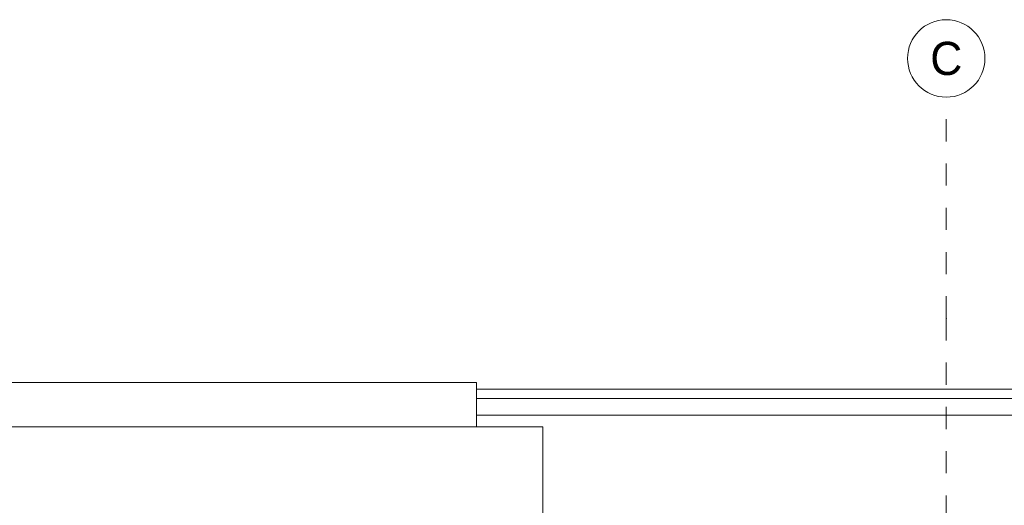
# Model space of a CAD drawing. Header units: metres. Extents: x -16 to 43.7, y -22.2 to 4.
# Tile 57 of 77: x 11.7 to 16.2, y -2 to 0.2. Entities that reach past the tile are written whole.
import ezdxf
from ezdxf.enums import TextEntityAlignment as Align

# ---------------------------------------------------------------- set-up
doc = ezdxf.new("R2010")
doc.units = ezdxf.units.M
doc.header["$MEASUREMENT"] = 0
doc.linetypes.add('Raster', pattern=[0.2, 0.1, -0.05, 0, -0.05])
for name, color, linetype in [('Neubau__ GHIW - Attika', 8, 'Continuous'), ('Neubau__ GHIW- Attika Fassade', 8, 'Continuous'), ('Neubau_A-Dach', 8, 'Continuous'), ('Neubau_R-Konstruktionsraster gross', 33, 'Continuous')]:
    doc.layers.add(name, color=color, linetype=linetype)
doc.styles.add('ERSTELLTER_STIL_1', font='txt')

msp = doc.modelspace()

# ---------------------------------------------------------------- linework, layer by layer
at = {"layer": 'Neubau__ GHIW - Attika', "linetype": 'Continuous', "lineweight": 9}
for p in [(9.65, -1.465), (13.78, -1.665)]:
    msp.add_line(p, (13.78, -1.465), dxfattribs=at)
at = {"layer": 'Neubau__ GHIW- Attika Fassade', "linetype": 'Continuous', "lineweight": 9}
for p, q in [((24.01, -1.4949), (13.78, -1.4949)), ((23.2223, -1.537), (13.78, -1.537)), ((23.2223, -1.612), (13.78, -1.612))]:
    msp.add_line(p, q, dxfattribs=at)
at = {"layer": 'Neubau_A-Dach', "linetype": 'Continuous', "lineweight": 9}
for p, q in [((13.98, -1.665), (9.45, -1.665)), ((13.98, -1.665), (14.08, -1.665)), ((14.08, -1.665), (14.08, -2.145))]:
    msp.add_line(p, q, dxfattribs=at)
at = {"layer": 'Neubau_R-Konstruktionsraster gross', "linetype": 'Raster', "lineweight": 9}
for q in [(15.905, -0.175), (15.905, -15.175)]:
    msp.add_line((15.905, -1.175), q, dxfattribs=at)
at = {"layer": 'Neubau_R-Konstruktionsraster gross', "linetype": 'Continuous', "lineweight": 9, "flags": 128}
msp.add_lwpolyline([(15.905, -0.175, 1), (15.905, 0.175, 1)], format="xyb", close=True, dxfattribs=at)
at = {"layer": 'Neubau_R-Konstruktionsraster gross', "linetype": 'Raster', "lineweight": 9}
msp.add_point((15.905, -1.175), dxfattribs=at)
msp.add_point((15.905, -1.175), dxfattribs=at)

# ---------------------------------------------------------------- texts
at = {"layer": 'Neubau_R-Konstruktionsraster gross', "style": 'ERSTELLTER_STIL_1'}
msp.add_text('C', height=0.15, dxfattribs=at).set_placement((15.905, 0.075), align=Align.TOP_CENTER)

doc.saveas('drawing.dxf')
